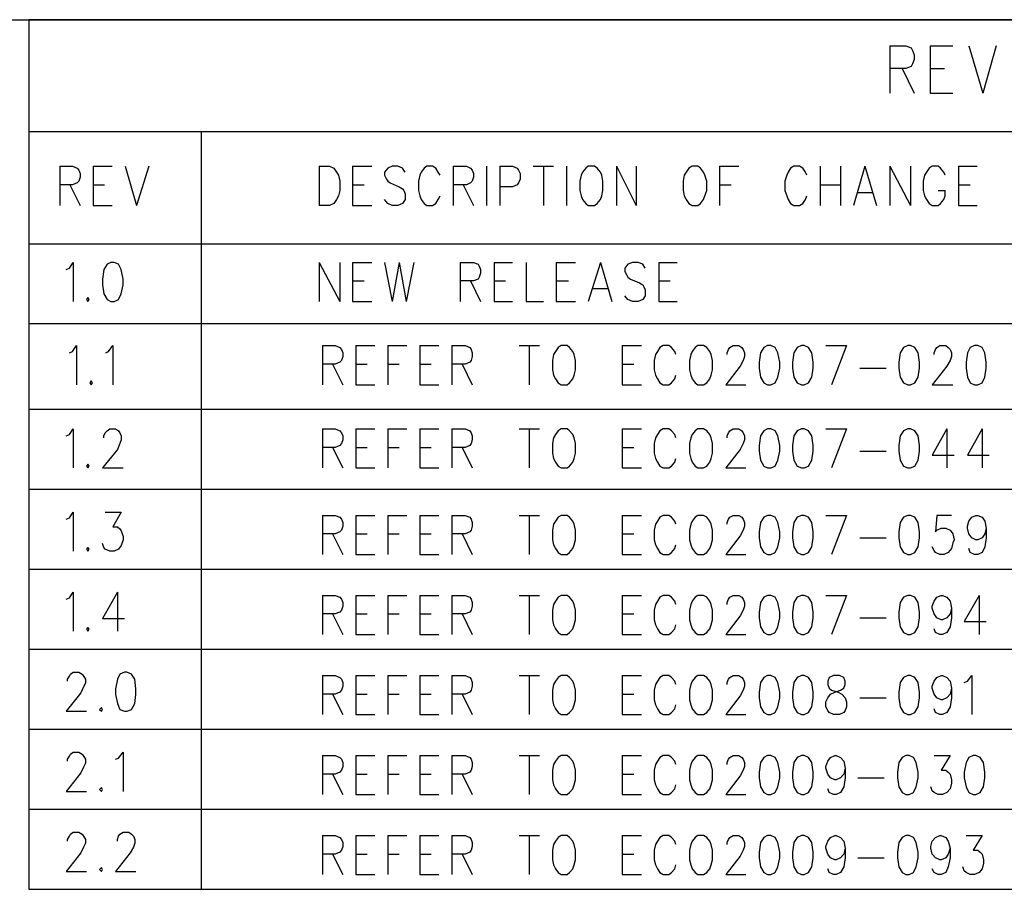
# Model space of a CAD drawing. Extents: x 11.9 to 28.1, y 10.8 to 21.2.
# Tile 44 of 45: x 25.1 to 26.6, y 19.8 to 21.2. Entities that reach past the tile are written whole.
import ezdxf

# ---------------------------------------------------------------- set-up
doc = ezdxf.new("R2010")
doc.units = 0
doc.header["$MEASUREMENT"] = 0
doc.layers.add('LAYNR1', color=2, linetype='Continuous')

msp = doc.modelspace()

# ---------------------------------------------------------------- linework, layer by layer
at = {"layer": 'LAYNR1', "color": 7}
for points in [[(11.892, 21.199), (28.093, 21.199)], [(28.093, 21.199), (25.093, 21.199)], [(25.093, 21.199), (25.093, 20.466)], [(26.437, 21.158), (26.437, 21.084)], [(26.437, 21.158), (26.462, 21.158), (26.47, 21.155), (26.472, 21.151), (26.475, 21.144), (26.475, 21.137), (26.472, 21.13), (26.47, 21.126), (26.462, 21.123), (26.437, 21.123)], [(26.5, 21.158), (26.5, 21.084)], [(26.5, 21.158), (26.535, 21.158)], [(26.56, 21.158), (26.582, 21.084)], [(26.603, 21.158), (26.582, 21.084)], [(26.456, 21.123), (26.475, 21.084)], [(26.5, 21.123), (26.522, 21.123)], [(26.5, 21.084), (26.535, 21.084)], [(28.093, 21.024), (25.093, 21.024)], [(25.093, 21.024), (25.093, 20.849)], [(25.389, 21.024), (25.362, 21.024)], [(25.362, 21.024), (25.362, 20.591)], [(25.362, 21.024), (25.362, 20.466)], [(25.141, 20.97), (25.141, 20.909)], [(25.141, 20.97), (25.161, 20.97), (25.168, 20.967), (25.171, 20.964), (25.173, 20.959), (25.173, 20.953), (25.171, 20.947), (25.168, 20.944), (25.161, 20.941), (25.141, 20.941)], [(25.193, 20.97), (25.193, 20.909)], [(25.193, 20.97), (25.223, 20.97)], [(25.243, 20.97), (25.261, 20.909)], [(25.28, 20.97), (25.261, 20.909)], [(25.546, 20.97), (25.546, 20.909)], [(25.546, 20.97), (25.562, 20.97), (25.569, 20.967), (25.573, 20.961), (25.576, 20.956)], [(25.598, 20.97), (25.598, 20.909)], [(25.598, 20.97), (25.628, 20.97)], [(25.68, 20.961), (25.676, 20.967), (25.669, 20.97), (25.66, 20.97), (25.653, 20.967), (25.648, 20.961), (25.648, 20.956)], [(25.735, 20.956), (25.732, 20.961), (25.728, 20.967), (25.723, 20.97), (25.714, 20.97), (25.71, 20.967), (25.705, 20.961), (25.703, 20.956)], [(25.755, 20.97), (25.755, 20.909)], [(25.755, 20.97), (25.776, 20.97), (25.782, 20.967), (25.785, 20.964), (25.787, 20.959), (25.787, 20.953), (25.785, 20.947), (25.782, 20.944), (25.776, 20.941), (25.755, 20.941)], [(25.807, 20.97), (25.807, 20.909)], [(25.828, 20.97), (25.828, 20.909)], [(25.828, 20.97), (25.848, 20.97), (25.855, 20.967), (25.857, 20.964), (25.86, 20.959), (25.86, 20.95), (25.857, 20.944), (25.855, 20.941), (25.848, 20.938), (25.828, 20.938)], [(25.88, 20.97), (25.912, 20.97)], [(25.896, 20.97), (25.896, 20.909)], [(25.932, 20.97), (25.932, 20.909)], [(25.966, 20.97), (25.962, 20.967), (25.957, 20.961), (25.955, 20.956)], [(25.987, 20.956), (25.985, 20.961), (25.98, 20.967), (25.976, 20.97), (25.966, 20.97)], [(26.01, 20.97), (26.01, 20.909)], [(26.01, 20.97), (26.041, 20.909)], [(26.041, 20.97), (26.041, 20.909)], [(26.128, 20.97), (26.123, 20.967), (26.119, 20.961), (26.116, 20.956)], [(26.148, 20.956), (26.146, 20.961), (26.141, 20.967), (26.137, 20.97), (26.128, 20.97)], [(26.171, 20.97), (26.171, 20.909)], [(26.171, 20.97), (26.201, 20.97)], [(26.307, 20.956), (26.305, 20.961), (26.301, 20.967), (26.296, 20.97), (26.287, 20.97), (26.282, 20.967), (26.278, 20.961), (26.276, 20.956)], [(26.328, 20.97), (26.328, 20.909)], [(26.36, 20.97), (26.36, 20.909)], [(26.398, 20.97), (26.38, 20.909)], [(26.398, 20.97), (26.416, 20.909)], [(26.437, 20.97), (26.437, 20.909)], [(26.437, 20.97), (26.469, 20.909)], [(26.469, 20.97), (26.469, 20.909)], [(26.523, 20.956), (26.521, 20.961), (26.516, 20.967), (26.512, 20.97), (26.503, 20.97), (26.498, 20.967), (26.494, 20.961), (26.491, 20.956)], [(26.544, 20.97), (26.544, 20.909)], [(26.544, 20.97), (26.573, 20.97)], [(25.576, 20.956), (25.578, 20.947), (25.578, 20.932)], [(25.648, 20.956), (25.651, 20.95), (25.653, 20.947), (25.657, 20.944), (25.671, 20.938), (25.676, 20.935), (25.678, 20.932)], [(25.703, 20.956), (25.701, 20.947), (25.701, 20.932)], [(25.955, 20.956), (25.953, 20.947), (25.953, 20.932)], [(25.989, 20.932), (25.989, 20.947), (25.987, 20.956)], [(26.116, 20.956), (26.114, 20.947), (26.114, 20.932)], [(26.151, 20.932), (26.151, 20.947), (26.148, 20.956)], [(26.276, 20.956), (26.273, 20.947), (26.273, 20.932)], [(26.491, 20.956), (26.489, 20.947), (26.489, 20.932)], [(25.157, 20.941), (25.173, 20.909)], [(25.193, 20.941), (25.211, 20.941)], [(25.598, 20.941), (25.616, 20.941)], [(25.771, 20.941), (25.787, 20.909)], [(26.171, 20.941), (26.189, 20.941)], [(26.328, 20.941), (26.36, 20.941)], [(26.544, 20.941), (26.562, 20.941)], [(25.578, 20.932), (25.576, 20.924), (25.573, 20.918), (25.569, 20.912), (25.562, 20.909)], [(25.678, 20.932), (25.68, 20.927), (25.68, 20.918), (25.676, 20.912), (25.669, 20.909)], [(25.701, 20.932), (25.703, 20.924), (25.705, 20.918), (25.71, 20.912), (25.714, 20.909)], [(25.723, 20.909), (25.728, 20.912), (25.732, 20.918), (25.735, 20.924)], [(25.953, 20.932), (25.955, 20.924), (25.957, 20.918), (25.962, 20.912), (25.966, 20.909)], [(25.976, 20.909), (25.98, 20.912), (25.985, 20.918), (25.987, 20.924), (25.989, 20.932)], [(26.114, 20.932), (26.116, 20.924), (26.119, 20.918), (26.123, 20.912), (26.128, 20.909)], [(26.137, 20.909), (26.141, 20.912), (26.146, 20.918), (26.148, 20.924), (26.151, 20.932)], [(26.273, 20.932), (26.276, 20.924), (26.278, 20.918), (26.282, 20.912), (26.287, 20.909)], [(26.296, 20.909), (26.301, 20.912), (26.305, 20.918), (26.307, 20.924)], [(26.387, 20.929), (26.41, 20.929)], [(26.489, 20.932), (26.491, 20.924), (26.494, 20.918), (26.498, 20.912), (26.503, 20.909)], [(26.512, 20.909), (26.516, 20.912), (26.521, 20.918), (26.523, 20.924), (26.523, 20.932)], [(26.512, 20.932), (26.523, 20.932)], [(25.193, 20.909), (25.223, 20.909)], [(25.562, 20.909), (25.546, 20.909)], [(25.598, 20.909), (25.628, 20.909)], [(25.66, 20.909), (25.653, 20.912), (25.648, 20.918)], [(25.669, 20.909), (25.66, 20.909)], [(25.714, 20.909), (25.723, 20.909)], [(25.966, 20.909), (25.976, 20.909)], [(26.128, 20.909), (26.137, 20.909)], [(26.287, 20.909), (26.296, 20.909)], [(26.503, 20.909), (26.512, 20.909)], [(26.544, 20.909), (26.573, 20.909)], [(25.093, 20.849), (28.093, 20.849)], [(25.151, 20.809), (25.156, 20.811), (25.162, 20.82), (25.162, 20.759)], [(25.221, 20.82), (25.215, 20.817), (25.21, 20.809), (25.208, 20.794), (25.208, 20.785), (25.21, 20.771), (25.215, 20.762), (25.221, 20.759)], [(25.226, 20.759), (25.233, 20.762), (25.237, 20.771), (25.24, 20.785), (25.24, 20.794), (25.237, 20.809), (25.233, 20.817), (25.226, 20.82), (25.221, 20.82)], [(25.546, 20.82), (25.546, 20.759)], [(25.546, 20.82), (25.578, 20.759)], [(25.578, 20.82), (25.578, 20.759)], [(25.598, 20.82), (25.598, 20.759)], [(25.598, 20.82), (25.628, 20.82)], [(25.648, 20.82), (25.66, 20.759)], [(25.671, 20.82), (25.66, 20.759)], [(25.671, 20.82), (25.682, 20.759)], [(25.694, 20.82), (25.682, 20.759)], [(25.766, 20.82), (25.766, 20.759)], [(25.766, 20.82), (25.787, 20.82), (25.794, 20.817), (25.796, 20.814), (25.798, 20.809), (25.798, 20.803), (25.796, 20.797), (25.794, 20.794), (25.787, 20.791), (25.766, 20.791)], [(25.819, 20.82), (25.819, 20.759)], [(25.819, 20.82), (25.848, 20.82)], [(25.869, 20.82), (25.869, 20.759)], [(25.916, 20.82), (25.916, 20.759)], [(25.916, 20.82), (25.946, 20.82)], [(25.985, 20.82), (25.966, 20.759)], [(25.985, 20.82), (26.003, 20.759)], [(26.055, 20.811), (26.051, 20.817), (26.044, 20.82), (26.035, 20.82), (26.028, 20.817), (26.023, 20.811), (26.023, 20.806)], [(26.076, 20.82), (26.076, 20.759)], [(26.076, 20.82), (26.105, 20.82)], [(26.023, 20.806), (26.026, 20.8), (26.028, 20.797), (26.032, 20.794), (26.046, 20.788), (26.051, 20.785), (26.053, 20.782)], [(25.598, 20.791), (25.616, 20.791)], [(25.782, 20.791), (25.798, 20.759)], [(25.819, 20.791), (25.837, 20.791)], [(25.916, 20.791), (25.935, 20.791)], [(26.053, 20.782), (26.055, 20.777), (26.055, 20.768), (26.051, 20.762), (26.044, 20.759)], [(26.076, 20.791), (26.094, 20.791)], [(25.185, 20.765), (25.183, 20.762), (25.185, 20.759)], [(25.185, 20.759), (25.187, 20.762), (25.185, 20.765)], [(25.973, 20.779), (25.996, 20.779)], [(26.035, 20.759), (26.028, 20.762), (26.023, 20.768)], [(25.221, 20.759), (25.226, 20.759)], [(25.598, 20.759), (25.628, 20.759)], [(25.819, 20.759), (25.848, 20.759)], [(25.869, 20.759), (25.896, 20.759)], [(25.916, 20.759), (25.946, 20.759)], [(26.044, 20.759), (26.035, 20.759)], [(26.076, 20.759), (26.105, 20.759)], [(28.093, 20.724), (25.093, 20.724)], [(25.093, 20.724), (25.093, 20.591)], [(25.156, 20.679), (25.161, 20.681), (25.167, 20.69), (25.167, 20.629)], [(25.213, 20.679), (25.217, 20.681), (25.224, 20.69), (25.224, 20.629)], [(25.551, 20.69), (25.551, 20.629)], [(25.551, 20.69), (25.571, 20.69), (25.578, 20.687), (25.581, 20.684), (25.583, 20.679), (25.583, 20.673), (25.581, 20.667), (25.578, 20.664), (25.571, 20.661), (25.551, 20.661)], [(25.603, 20.69), (25.603, 20.629)], [(25.603, 20.69), (25.633, 20.69)], [(25.653, 20.69), (25.653, 20.629)], [(25.653, 20.69), (25.683, 20.69)], [(25.703, 20.69), (25.703, 20.629)], [(25.703, 20.69), (25.733, 20.69)], [(25.753, 20.69), (25.753, 20.629)], [(25.753, 20.69), (25.774, 20.69), (25.781, 20.687), (25.783, 20.684), (25.785, 20.679), (25.785, 20.673), (25.783, 20.667), (25.781, 20.664), (25.774, 20.661), (25.753, 20.661)], [(25.858, 20.69), (25.89, 20.69)], [(25.874, 20.69), (25.874, 20.629)], [(25.924, 20.69), (25.919, 20.687), (25.915, 20.681), (25.912, 20.676)], [(25.944, 20.676), (25.942, 20.681), (25.937, 20.687), (25.933, 20.69), (25.924, 20.69)], [(26.019, 20.69), (26.019, 20.629)], [(26.019, 20.69), (26.049, 20.69)], [(26.103, 20.676), (26.101, 20.681), (26.096, 20.687), (26.092, 20.69), (26.083, 20.69), (26.078, 20.687), (26.074, 20.681), (26.071, 20.676)], [(26.137, 20.69), (26.133, 20.687), (26.128, 20.681), (26.126, 20.676)], [(26.158, 20.676), (26.156, 20.681), (26.151, 20.687), (26.146, 20.69), (26.137, 20.69)], [(26.183, 20.676), (26.183, 20.679), (26.185, 20.684), (26.187, 20.687), (26.192, 20.69), (26.201, 20.69), (26.206, 20.687), (26.208, 20.684), (26.21, 20.679), (26.21, 20.673), (26.208, 20.667), (26.203, 20.658), (26.181, 20.629)], [(26.246, 20.69), (26.24, 20.687), (26.235, 20.679), (26.233, 20.664), (26.233, 20.655), (26.235, 20.641), (26.24, 20.632), (26.246, 20.629)], [(26.251, 20.629), (26.258, 20.632), (26.262, 20.641), (26.265, 20.655), (26.265, 20.664), (26.262, 20.679), (26.258, 20.687), (26.251, 20.69), (26.246, 20.69)], [(26.299, 20.69), (26.292, 20.687), (26.287, 20.679), (26.285, 20.664), (26.285, 20.655), (26.287, 20.641), (26.292, 20.632), (26.299, 20.629)], [(26.303, 20.629), (26.31, 20.632), (26.315, 20.641), (26.317, 20.655), (26.317, 20.664), (26.315, 20.679), (26.31, 20.687), (26.303, 20.69), (26.299, 20.69)], [(26.337, 20.69), (26.369, 20.69)], [(26.369, 20.69), (26.346, 20.629)], [(26.465, 20.69), (26.458, 20.687), (26.453, 20.679), (26.451, 20.664), (26.451, 20.655), (26.453, 20.641), (26.458, 20.632), (26.465, 20.629)], [(26.469, 20.629), (26.476, 20.632), (26.481, 20.641), (26.483, 20.655), (26.483, 20.664), (26.481, 20.679), (26.476, 20.687), (26.469, 20.69), (26.465, 20.69)], [(26.506, 20.676), (26.506, 20.679), (26.508, 20.684), (26.51, 20.687), (26.515, 20.69), (26.524, 20.69), (26.528, 20.687), (26.531, 20.684), (26.533, 20.679), (26.533, 20.673), (26.531, 20.667), (26.526, 20.658), (26.503, 20.629)], [(26.569, 20.69), (26.562, 20.687), (26.558, 20.679), (26.556, 20.664), (26.556, 20.655), (26.558, 20.641), (26.562, 20.632), (26.569, 20.629)], [(26.574, 20.629), (26.581, 20.632), (26.585, 20.641), (26.587, 20.655), (26.587, 20.664), (26.585, 20.679), (26.581, 20.687), (26.574, 20.69), (26.569, 20.69)], [(25.912, 20.676), (25.91, 20.667), (25.91, 20.652)], [(25.946, 20.652), (25.946, 20.667), (25.944, 20.676)], [(26.071, 20.676), (26.069, 20.667), (26.069, 20.652)], [(26.126, 20.676), (26.124, 20.667), (26.124, 20.652)], [(26.16, 20.652), (26.16, 20.667), (26.158, 20.676)], [(25.567, 20.661), (25.583, 20.629)], [(25.603, 20.661), (25.621, 20.661)], [(25.653, 20.661), (25.671, 20.661)], [(25.703, 20.661), (25.721, 20.661)], [(25.769, 20.661), (25.785, 20.629)], [(26.019, 20.661), (26.037, 20.661)], [(25.91, 20.652), (25.912, 20.644), (25.915, 20.638), (25.919, 20.632), (25.924, 20.629)], [(25.933, 20.629), (25.937, 20.632), (25.942, 20.638), (25.944, 20.644), (25.946, 20.652)], [(26.069, 20.652), (26.071, 20.644), (26.074, 20.638), (26.078, 20.632), (26.083, 20.629)], [(26.092, 20.629), (26.096, 20.632), (26.101, 20.638), (26.103, 20.644)], [(26.124, 20.652), (26.126, 20.644), (26.128, 20.638), (26.133, 20.632), (26.137, 20.629)], [(26.146, 20.629), (26.151, 20.632), (26.156, 20.638), (26.158, 20.644), (26.16, 20.652)], [(26.39, 20.655), (26.431, 20.655)], [(25.19, 20.635), (25.188, 20.632), (25.19, 20.629)], [(25.19, 20.629), (25.192, 20.632), (25.19, 20.635)], [(25.603, 20.629), (25.633, 20.629)], [(25.703, 20.629), (25.733, 20.629)], [(25.924, 20.629), (25.933, 20.629)], [(26.019, 20.629), (26.049, 20.629)], [(26.083, 20.629), (26.092, 20.629)], [(26.137, 20.629), (26.146, 20.629)], [(26.181, 20.629), (26.212, 20.629)], [(26.246, 20.629), (26.251, 20.629)], [(26.299, 20.629), (26.303, 20.629)], [(26.465, 20.629), (26.469, 20.629)], [(26.503, 20.629), (26.535, 20.629)], [(26.569, 20.629), (26.574, 20.629)], [(25.093, 20.591), (28.088, 20.591)], [(25.362, 20.591), (26.917, 20.591)], [(25.151, 20.549), (25.156, 20.551), (25.162, 20.56), (25.162, 20.499)], [(25.21, 20.546), (25.21, 20.549), (25.212, 20.554), (25.215, 20.557), (25.219, 20.56), (25.228, 20.56), (25.233, 20.557), (25.235, 20.554), (25.237, 20.549), (25.237, 20.543), (25.235, 20.537), (25.231, 20.528), (25.208, 20.499)], [(25.551, 20.56), (25.551, 20.499)], [(25.551, 20.56), (25.571, 20.56), (25.578, 20.557), (25.581, 20.554), (25.583, 20.549), (25.583, 20.543), (25.581, 20.537), (25.578, 20.534), (25.571, 20.531), (25.551, 20.531)], [(25.603, 20.56), (25.603, 20.499)], [(25.603, 20.56), (25.633, 20.56)], [(25.653, 20.56), (25.653, 20.499)], [(25.653, 20.56), (25.683, 20.56)], [(25.703, 20.56), (25.703, 20.499)], [(25.703, 20.56), (25.733, 20.56)], [(25.753, 20.56), (25.753, 20.499)], [(25.753, 20.56), (25.774, 20.56), (25.781, 20.557), (25.783, 20.554), (25.785, 20.549), (25.785, 20.543), (25.783, 20.537), (25.781, 20.534), (25.774, 20.531), (25.753, 20.531)], [(25.858, 20.56), (25.89, 20.56)], [(25.874, 20.56), (25.874, 20.499)], [(25.924, 20.56), (25.919, 20.557), (25.915, 20.551), (25.912, 20.546)], [(25.944, 20.546), (25.942, 20.551), (25.937, 20.557), (25.933, 20.56), (25.924, 20.56)], [(26.019, 20.56), (26.019, 20.499)], [(26.019, 20.56), (26.049, 20.56)], [(26.103, 20.546), (26.101, 20.551), (26.096, 20.557), (26.092, 20.56), (26.083, 20.56), (26.078, 20.557), (26.074, 20.551), (26.071, 20.546)], [(26.137, 20.56), (26.133, 20.557), (26.128, 20.551), (26.126, 20.546)], [(26.158, 20.546), (26.156, 20.551), (26.151, 20.557), (26.146, 20.56), (26.137, 20.56)], [(26.183, 20.546), (26.183, 20.549), (26.185, 20.554), (26.187, 20.557), (26.192, 20.56), (26.201, 20.56), (26.206, 20.557), (26.208, 20.554), (26.21, 20.549), (26.21, 20.543), (26.208, 20.537), (26.203, 20.528), (26.181, 20.499)], [(26.246, 20.56), (26.24, 20.557), (26.235, 20.549), (26.233, 20.534), (26.233, 20.525), (26.235, 20.511), (26.24, 20.502), (26.246, 20.499)], [(26.251, 20.499), (26.258, 20.502), (26.262, 20.511), (26.265, 20.525), (26.265, 20.534), (26.262, 20.549), (26.258, 20.557), (26.251, 20.56), (26.246, 20.56)], [(26.299, 20.56), (26.292, 20.557), (26.287, 20.549), (26.285, 20.534), (26.285, 20.525), (26.287, 20.511), (26.292, 20.502), (26.299, 20.499)], [(26.303, 20.499), (26.31, 20.502), (26.315, 20.511), (26.317, 20.525), (26.317, 20.534), (26.315, 20.549), (26.31, 20.557), (26.303, 20.56), (26.299, 20.56)], [(26.337, 20.56), (26.369, 20.56)], [(26.369, 20.56), (26.346, 20.499)], [(26.465, 20.56), (26.458, 20.557), (26.453, 20.549), (26.451, 20.534), (26.451, 20.525), (26.453, 20.511), (26.458, 20.502), (26.465, 20.499)], [(26.469, 20.499), (26.476, 20.502), (26.481, 20.511), (26.483, 20.525), (26.483, 20.534), (26.481, 20.549), (26.476, 20.557), (26.469, 20.56), (26.465, 20.56)], [(26.526, 20.56), (26.503, 20.519), (26.537, 20.519)], [(26.526, 20.56), (26.526, 20.499)], [(26.581, 20.56), (26.558, 20.519), (26.592, 20.519)], [(26.581, 20.56), (26.581, 20.499)], [(25.912, 20.546), (25.91, 20.537), (25.91, 20.522)], [(25.946, 20.522), (25.946, 20.537), (25.944, 20.546)], [(26.071, 20.546), (26.069, 20.537), (26.069, 20.522)], [(26.126, 20.546), (26.124, 20.537), (26.124, 20.522)], [(26.16, 20.522), (26.16, 20.537), (26.158, 20.546)], [(25.567, 20.531), (25.583, 20.499)], [(25.603, 20.531), (25.621, 20.531)], [(25.653, 20.531), (25.671, 20.531)], [(25.703, 20.531), (25.721, 20.531)], [(25.769, 20.531), (25.785, 20.499)], [(25.91, 20.522), (25.912, 20.514), (25.915, 20.508), (25.919, 20.502), (25.924, 20.499)], [(25.933, 20.499), (25.937, 20.502), (25.942, 20.508), (25.944, 20.514), (25.946, 20.522)], [(26.019, 20.531), (26.037, 20.531)], [(26.069, 20.522), (26.071, 20.514), (26.074, 20.508), (26.078, 20.502), (26.083, 20.499)], [(26.124, 20.522), (26.126, 20.514), (26.128, 20.508), (26.133, 20.502), (26.137, 20.499)], [(26.146, 20.499), (26.151, 20.502), (26.156, 20.508), (26.158, 20.514), (26.16, 20.522)], [(26.39, 20.525), (26.431, 20.525)], [(25.185, 20.505), (25.183, 20.502), (25.185, 20.499)], [(25.185, 20.499), (25.187, 20.502), (25.185, 20.505)], [(26.092, 20.499), (26.096, 20.502), (26.101, 20.508), (26.103, 20.514)], [(25.208, 20.499), (25.24, 20.499)], [(25.603, 20.499), (25.633, 20.499)], [(25.703, 20.499), (25.733, 20.499)], [(25.924, 20.499), (25.933, 20.499)], [(26.019, 20.499), (26.049, 20.499)], [(26.083, 20.499), (26.092, 20.499)], [(26.137, 20.499), (26.146, 20.499)], [(26.181, 20.499), (26.212, 20.499)], [(26.246, 20.499), (26.251, 20.499)], [(26.299, 20.499), (26.303, 20.499)], [(26.465, 20.499), (26.469, 20.499)], [(25.093, 20.466), (28.093, 20.466)], [(25.093, 20.466), (25.093, 20.341)], [(25.362, 20.466), (25.362, 20.341)], [(25.151, 20.419), (25.156, 20.421), (25.162, 20.43), (25.162, 20.369)], [(25.212, 20.43), (25.237, 20.43), (25.224, 20.407), (25.231, 20.407), (25.235, 20.404), (25.237, 20.401), (25.24, 20.392)], [(25.551, 20.425), (25.551, 20.364)], [(25.551, 20.425), (25.571, 20.425), (25.578, 20.422), (25.581, 20.419), (25.583, 20.414), (25.583, 20.408), (25.581, 20.402), (25.578, 20.399), (25.571, 20.396), (25.551, 20.396)], [(25.603, 20.425), (25.603, 20.364)], [(25.603, 20.425), (25.633, 20.425)], [(25.653, 20.425), (25.653, 20.364)], [(25.653, 20.425), (25.683, 20.425)], [(25.703, 20.425), (25.703, 20.364)], [(25.703, 20.425), (25.733, 20.425)], [(25.753, 20.425), (25.753, 20.364)], [(25.753, 20.425), (25.774, 20.425), (25.781, 20.422), (25.783, 20.419), (25.785, 20.414), (25.785, 20.408), (25.783, 20.402), (25.781, 20.399), (25.774, 20.396), (25.753, 20.396)], [(25.858, 20.425), (25.89, 20.425)], [(25.874, 20.425), (25.874, 20.364)], [(25.924, 20.425), (25.919, 20.422), (25.915, 20.416), (25.912, 20.411)], [(25.944, 20.411), (25.942, 20.416), (25.937, 20.422), (25.933, 20.425), (25.924, 20.425)], [(26.019, 20.425), (26.019, 20.364)], [(26.019, 20.425), (26.049, 20.425)], [(26.103, 20.411), (26.101, 20.416), (26.096, 20.422), (26.092, 20.425), (26.083, 20.425), (26.078, 20.422), (26.074, 20.416), (26.071, 20.411)], [(26.137, 20.425), (26.133, 20.422), (26.128, 20.416), (26.126, 20.411)], [(26.158, 20.411), (26.156, 20.416), (26.151, 20.422), (26.146, 20.425), (26.137, 20.425)], [(26.183, 20.411), (26.183, 20.414), (26.185, 20.419), (26.187, 20.422), (26.192, 20.425), (26.201, 20.425), (26.206, 20.422), (26.208, 20.419), (26.21, 20.414), (26.21, 20.408), (26.208, 20.402), (26.203, 20.393), (26.181, 20.364)], [(26.246, 20.425), (26.24, 20.422), (26.235, 20.414), (26.233, 20.399), (26.233, 20.39), (26.235, 20.376), (26.24, 20.367), (26.246, 20.364)], [(26.251, 20.364), (26.258, 20.367), (26.262, 20.376), (26.265, 20.39), (26.265, 20.399), (26.262, 20.414), (26.258, 20.422), (26.251, 20.425), (26.246, 20.425)], [(26.299, 20.425), (26.292, 20.422), (26.287, 20.414), (26.285, 20.399), (26.285, 20.39), (26.287, 20.376), (26.292, 20.367), (26.299, 20.364)], [(26.303, 20.364), (26.31, 20.367), (26.315, 20.376), (26.317, 20.39), (26.317, 20.399), (26.315, 20.414), (26.31, 20.422), (26.303, 20.425), (26.299, 20.425)], [(26.337, 20.425), (26.369, 20.425)], [(26.369, 20.425), (26.346, 20.364)], [(26.465, 20.425), (26.458, 20.422), (26.453, 20.414), (26.451, 20.399), (26.451, 20.39), (26.453, 20.376), (26.458, 20.367), (26.465, 20.364)], [(26.469, 20.364), (26.476, 20.367), (26.481, 20.376), (26.483, 20.39), (26.483, 20.399), (26.481, 20.414), (26.476, 20.422), (26.469, 20.425), (26.465, 20.425)], [(26.533, 20.425), (26.51, 20.425), (26.508, 20.399), (26.51, 20.402), (26.517, 20.405), (26.524, 20.405), (26.531, 20.402), (26.535, 20.396), (26.537, 20.387)], [(26.571, 20.387), (26.565, 20.39), (26.56, 20.396), (26.558, 20.405), (26.558, 20.408), (26.56, 20.416), (26.565, 20.422), (26.571, 20.425), (26.574, 20.425), (26.581, 20.422), (26.585, 20.416), (26.587, 20.405), (26.587, 20.39), (26.585, 20.376), (26.581, 20.367), (26.574, 20.364)], [(25.567, 20.396), (25.583, 20.364)], [(25.603, 20.396), (25.621, 20.396)], [(25.653, 20.396), (25.671, 20.396)], [(25.703, 20.396), (25.721, 20.396)], [(25.769, 20.396), (25.785, 20.364)], [(25.912, 20.411), (25.91, 20.402), (25.91, 20.387)], [(25.946, 20.387), (25.946, 20.402), (25.944, 20.411)], [(26.019, 20.396), (26.037, 20.396)], [(26.071, 20.411), (26.069, 20.402), (26.069, 20.387)], [(26.126, 20.411), (26.124, 20.402), (26.124, 20.387)], [(26.16, 20.387), (26.16, 20.402), (26.158, 20.411)], [(26.587, 20.405), (26.585, 20.396), (26.581, 20.39), (26.574, 20.387)], [(25.219, 20.369), (25.212, 20.372), (25.21, 20.375), (25.208, 20.381)], [(25.24, 20.392), (25.24, 20.387), (25.237, 20.378), (25.233, 20.372), (25.226, 20.369)], [(25.91, 20.387), (25.912, 20.379), (25.915, 20.373), (25.919, 20.367), (25.924, 20.364)], [(25.933, 20.364), (25.937, 20.367), (25.942, 20.373), (25.944, 20.379), (25.946, 20.387)], [(26.069, 20.387), (26.071, 20.379), (26.074, 20.373), (26.078, 20.367), (26.083, 20.364)], [(26.124, 20.387), (26.126, 20.379), (26.128, 20.373), (26.133, 20.367), (26.137, 20.364)], [(26.146, 20.364), (26.151, 20.367), (26.156, 20.373), (26.158, 20.379), (26.16, 20.387)], [(26.39, 20.39), (26.431, 20.39)], [(26.537, 20.387), (26.535, 20.382), (26.533, 20.373), (26.528, 20.367), (26.521, 20.364)], [(26.574, 20.387), (26.571, 20.387)], [(25.185, 20.375), (25.183, 20.372), (25.185, 20.369)], [(25.185, 20.369), (25.187, 20.372), (25.185, 20.375)], [(25.226, 20.369), (25.219, 20.369)], [(26.092, 20.364), (26.096, 20.367), (26.101, 20.373), (26.103, 20.379)], [(26.515, 20.364), (26.508, 20.367), (26.506, 20.37), (26.503, 20.376)], [(26.569, 20.364), (26.562, 20.367), (26.56, 20.373)], [(25.603, 20.364), (25.633, 20.364)], [(25.703, 20.364), (25.733, 20.364)], [(25.924, 20.364), (25.933, 20.364)], [(26.019, 20.364), (26.049, 20.364)], [(26.083, 20.364), (26.092, 20.364)], [(26.137, 20.364), (26.146, 20.364)], [(26.181, 20.364), (26.212, 20.364)], [(26.246, 20.364), (26.251, 20.364)], [(26.299, 20.364), (26.303, 20.364)], [(26.465, 20.364), (26.469, 20.364)], [(26.521, 20.364), (26.515, 20.364)], [(26.574, 20.364), (26.569, 20.364)], [(25.093, 20.341), (28.093, 20.341)], [(25.093, 20.341), (25.093, 20.216)], [(25.362, 20.341), (25.362, 20.216)], [(25.151, 20.294), (25.156, 20.296), (25.162, 20.305), (25.162, 20.244)], [(25.231, 20.305), (25.208, 20.264), (25.242, 20.264)], [(25.231, 20.305), (25.231, 20.244)], [(25.551, 20.3), (25.551, 20.239)], [(25.551, 20.3), (25.571, 20.3), (25.578, 20.297), (25.581, 20.294), (25.583, 20.289), (25.583, 20.283), (25.581, 20.277), (25.578, 20.274), (25.571, 20.271), (25.551, 20.271)], [(25.603, 20.3), (25.603, 20.239)], [(25.603, 20.3), (25.633, 20.3)], [(25.653, 20.3), (25.653, 20.239)], [(25.653, 20.3), (25.683, 20.3)], [(25.703, 20.3), (25.703, 20.239)], [(25.703, 20.3), (25.733, 20.3)], [(25.753, 20.3), (25.753, 20.239)], [(25.753, 20.3), (25.774, 20.3), (25.781, 20.297), (25.783, 20.294), (25.785, 20.289), (25.785, 20.283), (25.783, 20.277), (25.781, 20.274), (25.774, 20.271), (25.753, 20.271)], [(25.858, 20.3), (25.89, 20.3)], [(25.874, 20.3), (25.874, 20.239)], [(25.924, 20.3), (25.919, 20.297), (25.915, 20.291), (25.912, 20.286)], [(25.944, 20.286), (25.942, 20.291), (25.937, 20.297), (25.933, 20.3), (25.924, 20.3)], [(26.019, 20.3), (26.019, 20.239)], [(26.019, 20.3), (26.049, 20.3)], [(26.103, 20.286), (26.101, 20.291), (26.096, 20.297), (26.092, 20.3), (26.083, 20.3), (26.078, 20.297), (26.074, 20.291), (26.071, 20.286)], [(26.137, 20.3), (26.133, 20.297), (26.128, 20.291), (26.126, 20.286)], [(26.158, 20.286), (26.156, 20.291), (26.151, 20.297), (26.146, 20.3), (26.137, 20.3)], [(26.183, 20.286), (26.183, 20.289), (26.185, 20.294), (26.187, 20.297), (26.192, 20.3), (26.201, 20.3), (26.206, 20.297), (26.208, 20.294), (26.21, 20.289), (26.21, 20.283), (26.208, 20.277), (26.203, 20.268), (26.181, 20.239)], [(26.246, 20.3), (26.24, 20.297), (26.235, 20.289), (26.233, 20.274), (26.233, 20.265), (26.235, 20.251), (26.24, 20.242), (26.246, 20.239)], [(26.251, 20.239), (26.258, 20.242), (26.262, 20.251), (26.265, 20.265), (26.265, 20.274), (26.262, 20.289), (26.258, 20.297), (26.251, 20.3), (26.246, 20.3)], [(26.299, 20.3), (26.292, 20.297), (26.287, 20.289), (26.285, 20.274), (26.285, 20.265), (26.287, 20.251), (26.292, 20.242), (26.299, 20.239)], [(26.303, 20.239), (26.31, 20.242), (26.315, 20.251), (26.317, 20.265), (26.317, 20.274), (26.315, 20.289), (26.31, 20.297), (26.303, 20.3), (26.299, 20.3)], [(26.337, 20.3), (26.369, 20.3)], [(26.369, 20.3), (26.346, 20.239)], [(26.465, 20.3), (26.458, 20.297), (26.453, 20.289), (26.451, 20.274), (26.451, 20.265), (26.453, 20.251), (26.458, 20.242), (26.465, 20.239)], [(26.469, 20.239), (26.476, 20.242), (26.481, 20.251), (26.483, 20.265), (26.483, 20.274), (26.481, 20.289), (26.476, 20.297), (26.469, 20.3), (26.465, 20.3)], [(26.517, 20.262), (26.51, 20.265), (26.506, 20.271), (26.503, 20.28), (26.503, 20.283), (26.506, 20.291), (26.51, 20.297), (26.517, 20.3), (26.519, 20.3), (26.526, 20.297), (26.531, 20.291), (26.533, 20.28), (26.533, 20.265), (26.531, 20.251), (26.526, 20.242), (26.519, 20.239)], [(26.576, 20.3), (26.553, 20.259), (26.587, 20.259)], [(26.576, 20.3), (26.576, 20.239)], [(25.912, 20.286), (25.91, 20.277), (25.91, 20.262)], [(25.946, 20.262), (25.946, 20.277), (25.944, 20.286)], [(26.071, 20.286), (26.069, 20.277), (26.069, 20.262)], [(26.126, 20.286), (26.124, 20.277), (26.124, 20.262)], [(26.16, 20.262), (26.16, 20.277), (26.158, 20.286)], [(26.533, 20.28), (26.531, 20.271), (26.526, 20.265), (26.519, 20.262)], [(25.567, 20.271), (25.583, 20.239)], [(25.603, 20.271), (25.621, 20.271)], [(25.653, 20.271), (25.671, 20.271)], [(25.703, 20.271), (25.721, 20.271)], [(25.769, 20.271), (25.785, 20.239)], [(25.91, 20.262), (25.912, 20.254), (25.915, 20.248), (25.919, 20.242), (25.924, 20.239)], [(25.933, 20.239), (25.937, 20.242), (25.942, 20.248), (25.944, 20.254), (25.946, 20.262)], [(26.019, 20.271), (26.037, 20.271)], [(26.069, 20.262), (26.071, 20.254), (26.074, 20.248), (26.078, 20.242), (26.083, 20.239)], [(26.124, 20.262), (26.126, 20.254), (26.128, 20.248), (26.133, 20.242), (26.137, 20.239)], [(26.146, 20.239), (26.151, 20.242), (26.156, 20.248), (26.158, 20.254), (26.16, 20.262)], [(26.39, 20.265), (26.431, 20.265)], [(26.519, 20.262), (26.517, 20.262)], [(25.185, 20.25), (25.183, 20.247), (25.185, 20.244)], [(25.185, 20.244), (25.187, 20.247), (25.185, 20.25)], [(26.092, 20.239), (26.096, 20.242), (26.101, 20.248), (26.103, 20.254)], [(26.515, 20.239), (26.508, 20.242), (26.506, 20.248)], [(25.603, 20.239), (25.633, 20.239)], [(25.703, 20.239), (25.733, 20.239)], [(25.924, 20.239), (25.933, 20.239)], [(26.019, 20.239), (26.049, 20.239)], [(26.083, 20.239), (26.092, 20.239)], [(26.137, 20.239), (26.146, 20.239)], [(26.181, 20.239), (26.212, 20.239)], [(26.246, 20.239), (26.251, 20.239)], [(26.299, 20.239), (26.303, 20.239)], [(26.465, 20.239), (26.469, 20.239)], [(26.519, 20.239), (26.515, 20.239)], [(25.093, 20.216), (28.093, 20.216)], [(25.093, 20.216), (25.093, 20.091)], [(25.362, 20.216), (25.362, 20.091)], [(25.153, 20.166), (25.153, 20.169), (25.156, 20.174), (25.158, 20.177), (25.162, 20.18), (25.171, 20.18), (25.176, 20.177), (25.178, 20.174), (25.181, 20.169), (25.181, 20.163), (25.178, 20.157), (25.174, 20.148), (25.151, 20.119)], [(25.242, 20.18), (25.235, 20.177), (25.231, 20.169), (25.228, 20.154), (25.228, 20.145), (25.231, 20.131), (25.235, 20.122), (25.242, 20.119)], [(25.246, 20.119), (25.253, 20.122), (25.258, 20.131), (25.26, 20.145), (25.26, 20.154), (25.258, 20.169), (25.253, 20.177), (25.246, 20.18), (25.242, 20.18)], [(25.551, 20.175), (25.551, 20.114)], [(25.551, 20.175), (25.571, 20.175), (25.578, 20.172), (25.581, 20.169), (25.583, 20.164), (25.583, 20.158), (25.581, 20.152), (25.578, 20.149), (25.571, 20.146), (25.551, 20.146)], [(25.603, 20.175), (25.603, 20.114)], [(25.603, 20.175), (25.633, 20.175)], [(25.653, 20.175), (25.653, 20.114)], [(25.653, 20.175), (25.683, 20.175)], [(25.703, 20.175), (25.703, 20.114)], [(25.703, 20.175), (25.733, 20.175)], [(25.753, 20.175), (25.753, 20.114)], [(25.753, 20.175), (25.774, 20.175), (25.781, 20.172), (25.783, 20.169), (25.785, 20.164), (25.785, 20.158), (25.783, 20.152), (25.781, 20.149), (25.774, 20.146), (25.753, 20.146)], [(25.858, 20.175), (25.89, 20.175)], [(25.874, 20.175), (25.874, 20.114)], [(25.924, 20.175), (25.919, 20.172), (25.915, 20.166), (25.912, 20.161)], [(25.944, 20.161), (25.942, 20.166), (25.937, 20.172), (25.933, 20.175), (25.924, 20.175)], [(26.019, 20.175), (26.019, 20.114)], [(26.019, 20.175), (26.049, 20.175)], [(26.103, 20.161), (26.101, 20.166), (26.096, 20.172), (26.092, 20.175), (26.083, 20.175), (26.078, 20.172), (26.074, 20.166), (26.071, 20.161)], [(26.137, 20.175), (26.133, 20.172), (26.128, 20.166), (26.126, 20.161)], [(26.158, 20.161), (26.156, 20.166), (26.151, 20.172), (26.146, 20.175), (26.137, 20.175)], [(26.183, 20.161), (26.183, 20.164), (26.185, 20.169), (26.187, 20.172), (26.192, 20.175), (26.201, 20.175), (26.206, 20.172), (26.208, 20.169), (26.21, 20.164), (26.21, 20.158), (26.208, 20.152), (26.203, 20.143), (26.181, 20.114)], [(26.246, 20.175), (26.24, 20.172), (26.235, 20.164), (26.233, 20.149), (26.233, 20.14), (26.235, 20.126), (26.24, 20.117), (26.246, 20.114)], [(26.251, 20.114), (26.258, 20.117), (26.262, 20.126), (26.265, 20.14), (26.265, 20.149), (26.262, 20.164), (26.258, 20.172), (26.251, 20.175), (26.246, 20.175)], [(26.299, 20.175), (26.292, 20.172), (26.287, 20.164), (26.285, 20.149), (26.285, 20.14), (26.287, 20.126), (26.292, 20.117), (26.299, 20.114)], [(26.303, 20.114), (26.31, 20.117), (26.315, 20.126), (26.317, 20.14), (26.317, 20.149), (26.315, 20.164), (26.31, 20.172), (26.303, 20.175), (26.299, 20.175)], [(26.349, 20.175), (26.342, 20.172), (26.34, 20.166), (26.34, 20.161)], [(26.367, 20.161), (26.367, 20.166), (26.365, 20.172), (26.358, 20.175), (26.349, 20.175)], [(26.465, 20.175), (26.458, 20.172), (26.453, 20.164), (26.451, 20.149), (26.451, 20.14), (26.453, 20.126), (26.458, 20.117), (26.465, 20.114)], [(26.469, 20.114), (26.476, 20.117), (26.481, 20.126), (26.483, 20.14), (26.483, 20.149), (26.481, 20.164), (26.476, 20.172), (26.469, 20.175), (26.465, 20.175)], [(26.517, 20.137), (26.51, 20.14), (26.506, 20.146), (26.503, 20.155), (26.503, 20.158), (26.506, 20.166), (26.51, 20.172), (26.517, 20.175), (26.519, 20.175), (26.526, 20.172), (26.531, 20.166), (26.533, 20.155), (26.533, 20.14), (26.531, 20.126), (26.526, 20.117), (26.519, 20.114)], [(26.553, 20.164), (26.558, 20.166), (26.565, 20.175), (26.565, 20.114)], [(25.912, 20.161), (25.91, 20.152), (25.91, 20.137)], [(25.946, 20.137), (25.946, 20.152), (25.944, 20.161)], [(26.071, 20.161), (26.069, 20.152), (26.069, 20.137)], [(26.126, 20.161), (26.124, 20.152), (26.124, 20.137)], [(26.16, 20.137), (26.16, 20.152), (26.158, 20.161)], [(26.349, 20.114), (26.342, 20.117), (26.34, 20.12), (26.337, 20.126), (26.337, 20.134), (26.34, 20.14), (26.344, 20.146), (26.351, 20.149), (26.36, 20.152), (26.365, 20.155), (26.367, 20.161)], [(26.34, 20.161), (26.342, 20.155), (26.346, 20.152), (26.356, 20.149), (26.362, 20.146), (26.367, 20.14), (26.369, 20.134), (26.369, 20.126), (26.367, 20.12), (26.365, 20.117), (26.358, 20.114)], [(26.533, 20.155), (26.531, 20.146), (26.526, 20.14), (26.519, 20.137)], [(25.567, 20.146), (25.583, 20.114)], [(25.603, 20.146), (25.621, 20.146)], [(25.653, 20.146), (25.671, 20.146)], [(25.703, 20.146), (25.721, 20.146)], [(25.769, 20.146), (25.785, 20.114)], [(25.91, 20.137), (25.912, 20.129), (25.915, 20.123), (25.919, 20.117), (25.924, 20.114)], [(25.933, 20.114), (25.937, 20.117), (25.942, 20.123), (25.944, 20.129), (25.946, 20.137)], [(26.019, 20.146), (26.037, 20.146)], [(26.069, 20.137), (26.071, 20.129), (26.074, 20.123), (26.078, 20.117), (26.083, 20.114)], [(26.124, 20.137), (26.126, 20.129), (26.128, 20.123), (26.133, 20.117), (26.137, 20.114)], [(26.146, 20.114), (26.151, 20.117), (26.156, 20.123), (26.158, 20.129), (26.16, 20.137)], [(26.39, 20.14), (26.431, 20.14)], [(26.519, 20.137), (26.517, 20.137)], [(25.206, 20.125), (25.203, 20.122), (25.206, 20.119)], [(25.206, 20.119), (25.208, 20.122), (25.206, 20.125)], [(26.092, 20.114), (26.096, 20.117), (26.101, 20.123), (26.103, 20.129)], [(26.515, 20.114), (26.508, 20.117), (26.506, 20.123)], [(25.151, 20.119), (25.183, 20.119)], [(25.242, 20.119), (25.246, 20.119)], [(25.603, 20.114), (25.633, 20.114)], [(25.703, 20.114), (25.733, 20.114)], [(25.924, 20.114), (25.933, 20.114)], [(26.019, 20.114), (26.049, 20.114)], [(26.083, 20.114), (26.092, 20.114)], [(26.137, 20.114), (26.146, 20.114)], [(26.181, 20.114), (26.212, 20.114)], [(26.246, 20.114), (26.251, 20.114)], [(26.299, 20.114), (26.303, 20.114)], [(26.358, 20.114), (26.349, 20.114)], [(26.465, 20.114), (26.469, 20.114)], [(26.519, 20.114), (26.515, 20.114)], [(25.093, 20.091), (28.093, 20.091)], [(25.093, 20.091), (25.093, 19.966)], [(25.362, 20.091), (25.362, 19.966)], [(25.153, 20.041), (25.153, 20.044), (25.156, 20.049), (25.158, 20.052), (25.162, 20.055), (25.171, 20.055), (25.176, 20.052), (25.178, 20.049), (25.181, 20.044), (25.181, 20.038), (25.178, 20.032), (25.174, 20.023), (25.151, 19.994)], [(25.228, 20.044), (25.233, 20.046), (25.24, 20.055), (25.24, 19.994)], [(25.551, 20.05), (25.551, 19.989)], [(25.551, 20.05), (25.571, 20.05), (25.578, 20.047), (25.581, 20.044), (25.583, 20.039), (25.583, 20.033), (25.581, 20.027), (25.578, 20.024), (25.571, 20.021), (25.551, 20.021)], [(25.603, 20.05), (25.603, 19.989)], [(25.603, 20.05), (25.633, 20.05)], [(25.653, 20.05), (25.653, 19.989)], [(25.653, 20.05), (25.683, 20.05)], [(25.703, 20.05), (25.703, 19.989)], [(25.703, 20.05), (25.733, 20.05)], [(25.753, 20.05), (25.753, 19.989)], [(25.753, 20.05), (25.774, 20.05), (25.781, 20.047), (25.783, 20.044), (25.785, 20.039), (25.785, 20.033), (25.783, 20.027), (25.781, 20.024), (25.774, 20.021), (25.753, 20.021)], [(25.858, 20.05), (25.89, 20.05)], [(25.874, 20.05), (25.874, 19.989)], [(25.924, 20.05), (25.919, 20.047), (25.915, 20.041), (25.912, 20.036)], [(25.944, 20.036), (25.942, 20.041), (25.937, 20.047), (25.933, 20.05), (25.924, 20.05)], [(26.019, 20.05), (26.019, 19.989)], [(26.019, 20.05), (26.049, 20.05)], [(26.103, 20.036), (26.101, 20.041), (26.096, 20.047), (26.092, 20.05), (26.083, 20.05), (26.078, 20.047), (26.074, 20.041), (26.071, 20.036)], [(26.137, 20.05), (26.133, 20.047), (26.128, 20.041), (26.126, 20.036)], [(26.158, 20.036), (26.156, 20.041), (26.151, 20.047), (26.146, 20.05), (26.137, 20.05)], [(26.183, 20.036), (26.183, 20.039), (26.185, 20.044), (26.187, 20.047), (26.192, 20.05), (26.201, 20.05), (26.206, 20.047), (26.208, 20.044), (26.21, 20.039), (26.21, 20.033), (26.208, 20.027), (26.203, 20.018), (26.181, 19.989)], [(26.246, 20.05), (26.24, 20.047), (26.235, 20.039), (26.233, 20.024), (26.233, 20.015), (26.235, 20.001), (26.24, 19.992), (26.246, 19.989)], [(26.251, 19.989), (26.258, 19.992), (26.262, 20.001), (26.265, 20.015), (26.265, 20.024), (26.262, 20.039), (26.258, 20.047), (26.251, 20.05), (26.246, 20.05)], [(26.299, 20.05), (26.292, 20.047), (26.287, 20.039), (26.285, 20.024), (26.285, 20.015), (26.287, 20.001), (26.292, 19.992), (26.299, 19.989)], [(26.303, 19.989), (26.31, 19.992), (26.315, 20.001), (26.317, 20.015), (26.317, 20.024), (26.315, 20.039), (26.31, 20.047), (26.303, 20.05), (26.299, 20.05)], [(26.351, 20.012), (26.344, 20.015), (26.34, 20.021), (26.337, 20.03), (26.337, 20.033), (26.34, 20.041), (26.344, 20.047), (26.351, 20.05), (26.353, 20.05), (26.36, 20.047), (26.365, 20.041), (26.367, 20.03), (26.367, 20.015), (26.365, 20.001), (26.36, 19.992), (26.353, 19.989)], [(26.462, 20.05), (26.456, 20.047), (26.451, 20.039), (26.449, 20.024), (26.449, 20.015), (26.451, 20.001), (26.456, 19.992), (26.462, 19.989)], [(26.467, 19.989), (26.474, 19.992), (26.478, 20.001), (26.481, 20.015), (26.481, 20.024), (26.478, 20.039), (26.474, 20.047), (26.467, 20.05), (26.462, 20.05)], [(26.506, 20.05), (26.531, 20.05), (26.517, 20.027), (26.524, 20.027), (26.528, 20.024), (26.531, 20.021), (26.533, 20.012)], [(26.567, 20.05), (26.56, 20.047), (26.556, 20.039), (26.553, 20.024), (26.553, 20.015), (26.556, 20.001), (26.56, 19.992), (26.567, 19.989)], [(26.571, 19.989), (26.578, 19.992), (26.583, 20.001), (26.585, 20.015), (26.585, 20.024), (26.583, 20.039), (26.578, 20.047), (26.571, 20.05), (26.567, 20.05)], [(25.912, 20.036), (25.91, 20.027), (25.91, 20.012)], [(25.946, 20.012), (25.946, 20.027), (25.944, 20.036)], [(26.071, 20.036), (26.069, 20.027), (26.069, 20.012)], [(26.126, 20.036), (26.124, 20.027), (26.124, 20.012)], [(26.16, 20.012), (26.16, 20.027), (26.158, 20.036)], [(26.367, 20.03), (26.365, 20.021), (26.36, 20.015), (26.353, 20.012)], [(25.567, 20.021), (25.583, 19.989)], [(25.603, 20.021), (25.621, 20.021)], [(25.653, 20.021), (25.671, 20.021)], [(25.703, 20.021), (25.721, 20.021)], [(25.769, 20.021), (25.785, 19.989)], [(25.91, 20.012), (25.912, 20.004), (25.915, 19.998), (25.919, 19.992), (25.924, 19.989)], [(25.933, 19.989), (25.937, 19.992), (25.942, 19.998), (25.944, 20.004), (25.946, 20.012)], [(26.019, 20.021), (26.037, 20.021)], [(26.069, 20.012), (26.071, 20.004), (26.074, 19.998), (26.078, 19.992), (26.083, 19.989)], [(26.124, 20.012), (26.126, 20.004), (26.128, 19.998), (26.133, 19.992), (26.137, 19.989)], [(26.146, 19.989), (26.151, 19.992), (26.156, 19.998), (26.158, 20.004), (26.16, 20.012)], [(26.353, 20.012), (26.351, 20.012)], [(26.387, 20.015), (26.428, 20.015)], [(26.533, 20.012), (26.533, 20.007), (26.531, 19.998), (26.526, 19.992), (26.519, 19.989)], [(25.206, 20), (25.203, 19.997), (25.206, 19.994)], [(25.206, 19.994), (25.208, 19.997), (25.206, 20)], [(26.092, 19.989), (26.096, 19.992), (26.101, 19.998), (26.103, 20.004)], [(26.349, 19.989), (26.342, 19.992), (26.34, 19.998)], [(26.512, 19.989), (26.506, 19.992), (26.503, 19.995), (26.501, 20.001)], [(25.151, 19.994), (25.183, 19.994)], [(25.603, 19.989), (25.633, 19.989)], [(25.703, 19.989), (25.733, 19.989)], [(25.924, 19.989), (25.933, 19.989)], [(26.019, 19.989), (26.049, 19.989)], [(26.083, 19.989), (26.092, 19.989)], [(26.137, 19.989), (26.146, 19.989)], [(26.181, 19.989), (26.212, 19.989)], [(26.246, 19.989), (26.251, 19.989)], [(26.299, 19.989), (26.303, 19.989)], [(26.353, 19.989), (26.349, 19.989)], [(26.462, 19.989), (26.467, 19.989)], [(26.519, 19.989), (26.512, 19.989)], [(26.567, 19.989), (26.571, 19.989)], [(25.093, 19.966), (28.093, 19.966)], [(25.093, 19.966), (25.093, 19.841)], [(25.362, 19.966), (25.362, 19.841)], [(25.153, 19.916), (25.153, 19.919), (25.156, 19.924), (25.158, 19.927), (25.162, 19.93), (25.171, 19.93), (25.176, 19.927), (25.178, 19.924), (25.181, 19.919), (25.181, 19.913), (25.178, 19.907), (25.174, 19.898), (25.151, 19.869)], [(25.231, 19.916), (25.231, 19.919), (25.233, 19.924), (25.235, 19.927), (25.24, 19.93), (25.249, 19.93), (25.253, 19.927), (25.256, 19.924), (25.258, 19.919), (25.258, 19.913), (25.256, 19.907), (25.251, 19.898), (25.228, 19.869)], [(25.551, 19.925), (25.551, 19.864)], [(25.551, 19.925), (25.571, 19.925), (25.578, 19.922), (25.581, 19.919), (25.583, 19.914), (25.583, 19.908), (25.581, 19.902), (25.578, 19.899), (25.571, 19.896), (25.551, 19.896)], [(25.603, 19.925), (25.603, 19.864)], [(25.603, 19.925), (25.633, 19.925)], [(25.653, 19.925), (25.653, 19.864)], [(25.653, 19.925), (25.683, 19.925)], [(25.703, 19.925), (25.703, 19.864)], [(25.703, 19.925), (25.733, 19.925)], [(25.753, 19.925), (25.753, 19.864)], [(25.753, 19.925), (25.774, 19.925), (25.781, 19.922), (25.783, 19.919), (25.785, 19.914), (25.785, 19.908), (25.783, 19.902), (25.781, 19.899), (25.774, 19.896), (25.753, 19.896)], [(25.858, 19.925), (25.89, 19.925)], [(25.874, 19.925), (25.874, 19.864)], [(25.924, 19.925), (25.919, 19.922), (25.915, 19.916), (25.912, 19.911)], [(25.944, 19.911), (25.942, 19.916), (25.937, 19.922), (25.933, 19.925), (25.924, 19.925)], [(26.019, 19.925), (26.019, 19.864)], [(26.019, 19.925), (26.049, 19.925)], [(26.103, 19.911), (26.101, 19.916), (26.096, 19.922), (26.092, 19.925), (26.083, 19.925), (26.078, 19.922), (26.074, 19.916), (26.071, 19.911)], [(26.137, 19.925), (26.133, 19.922), (26.128, 19.916), (26.126, 19.911)], [(26.158, 19.911), (26.156, 19.916), (26.151, 19.922), (26.146, 19.925), (26.137, 19.925)], [(26.183, 19.911), (26.183, 19.914), (26.185, 19.919), (26.187, 19.922), (26.192, 19.925), (26.201, 19.925), (26.206, 19.922), (26.208, 19.919), (26.21, 19.914), (26.21, 19.908), (26.208, 19.902), (26.203, 19.893), (26.181, 19.864)], [(26.246, 19.925), (26.24, 19.922), (26.235, 19.914), (26.233, 19.899), (26.233, 19.89), (26.235, 19.876), (26.24, 19.867), (26.246, 19.864)], [(26.251, 19.864), (26.258, 19.867), (26.262, 19.876), (26.265, 19.89), (26.265, 19.899), (26.262, 19.914), (26.258, 19.922), (26.251, 19.925), (26.246, 19.925)], [(26.299, 19.925), (26.292, 19.922), (26.287, 19.914), (26.285, 19.899), (26.285, 19.89), (26.287, 19.876), (26.292, 19.867), (26.299, 19.864)], [(26.303, 19.864), (26.31, 19.867), (26.315, 19.876), (26.317, 19.89), (26.317, 19.899), (26.315, 19.914), (26.31, 19.922), (26.303, 19.925), (26.299, 19.925)], [(26.351, 19.887), (26.344, 19.89), (26.34, 19.896), (26.337, 19.905), (26.337, 19.908), (26.34, 19.916), (26.344, 19.922), (26.351, 19.925), (26.353, 19.925), (26.36, 19.922), (26.365, 19.916), (26.367, 19.905), (26.367, 19.89), (26.365, 19.876), (26.36, 19.867), (26.353, 19.864)], [(26.462, 19.925), (26.456, 19.922), (26.451, 19.914), (26.449, 19.899), (26.449, 19.89), (26.451, 19.876), (26.456, 19.867), (26.462, 19.864)], [(26.467, 19.864), (26.474, 19.867), (26.478, 19.876), (26.481, 19.89), (26.481, 19.899), (26.478, 19.914), (26.474, 19.922), (26.467, 19.925), (26.462, 19.925)], [(26.515, 19.887), (26.508, 19.89), (26.503, 19.896), (26.501, 19.905), (26.501, 19.908), (26.503, 19.916), (26.508, 19.922), (26.515, 19.925), (26.517, 19.925), (26.524, 19.922), (26.528, 19.916), (26.531, 19.905), (26.531, 19.89), (26.528, 19.876), (26.524, 19.867), (26.517, 19.864)], [(26.556, 19.925), (26.581, 19.925), (26.567, 19.902), (26.574, 19.902), (26.578, 19.899), (26.581, 19.896), (26.583, 19.887)], [(25.912, 19.911), (25.91, 19.902), (25.91, 19.887)], [(25.946, 19.887), (25.946, 19.902), (25.944, 19.911)], [(26.071, 19.911), (26.069, 19.902), (26.069, 19.887)], [(26.126, 19.911), (26.124, 19.902), (26.124, 19.887)], [(26.16, 19.887), (26.16, 19.902), (26.158, 19.911)], [(26.367, 19.905), (26.365, 19.896), (26.36, 19.89), (26.353, 19.887)], [(26.531, 19.905), (26.528, 19.896), (26.524, 19.89), (26.517, 19.887)], [(25.567, 19.896), (25.583, 19.864)], [(25.603, 19.896), (25.621, 19.896)], [(25.653, 19.896), (25.671, 19.896)], [(25.703, 19.896), (25.721, 19.896)], [(25.769, 19.896), (25.785, 19.864)], [(26.019, 19.896), (26.037, 19.896)], [(26.387, 19.89), (26.428, 19.89)], [(25.206, 19.875), (25.203, 19.872), (25.206, 19.869)], [(25.206, 19.869), (25.208, 19.872), (25.206, 19.875)], [(25.91, 19.887), (25.912, 19.879), (25.915, 19.873), (25.919, 19.867), (25.924, 19.864)], [(25.933, 19.864), (25.937, 19.867), (25.942, 19.873), (25.944, 19.879), (25.946, 19.887)], [(26.069, 19.887), (26.071, 19.879), (26.074, 19.873), (26.078, 19.867), (26.083, 19.864)], [(26.092, 19.864), (26.096, 19.867), (26.101, 19.873), (26.103, 19.879)], [(26.124, 19.887), (26.126, 19.879), (26.128, 19.873), (26.133, 19.867), (26.137, 19.864)], [(26.146, 19.864), (26.151, 19.867), (26.156, 19.873), (26.158, 19.879), (26.16, 19.887)], [(26.353, 19.887), (26.351, 19.887)], [(26.517, 19.887), (26.515, 19.887)], [(26.562, 19.864), (26.556, 19.867), (26.553, 19.87), (26.551, 19.876)], [(26.583, 19.887), (26.583, 19.882), (26.581, 19.873), (26.576, 19.867), (26.569, 19.864)], [(25.151, 19.869), (25.183, 19.869)], [(25.228, 19.869), (25.26, 19.869)], [(25.603, 19.864), (25.633, 19.864)], [(25.703, 19.864), (25.733, 19.864)], [(25.924, 19.864), (25.933, 19.864)], [(26.019, 19.864), (26.049, 19.864)], [(26.083, 19.864), (26.092, 19.864)], [(26.137, 19.864), (26.146, 19.864)], [(26.181, 19.864), (26.212, 19.864)], [(26.246, 19.864), (26.251, 19.864)], [(26.299, 19.864), (26.303, 19.864)], [(26.349, 19.864), (26.342, 19.867), (26.34, 19.873)], [(26.353, 19.864), (26.349, 19.864)], [(26.462, 19.864), (26.467, 19.864)], [(26.512, 19.864), (26.506, 19.867), (26.503, 19.873)], [(26.517, 19.864), (26.512, 19.864)], [(26.569, 19.864), (26.562, 19.864)], [(25.093, 19.841), (28.093, 19.841)]]:
    msp.add_lwpolyline(points, dxfattribs=at)

doc.saveas('drawing.dxf')
